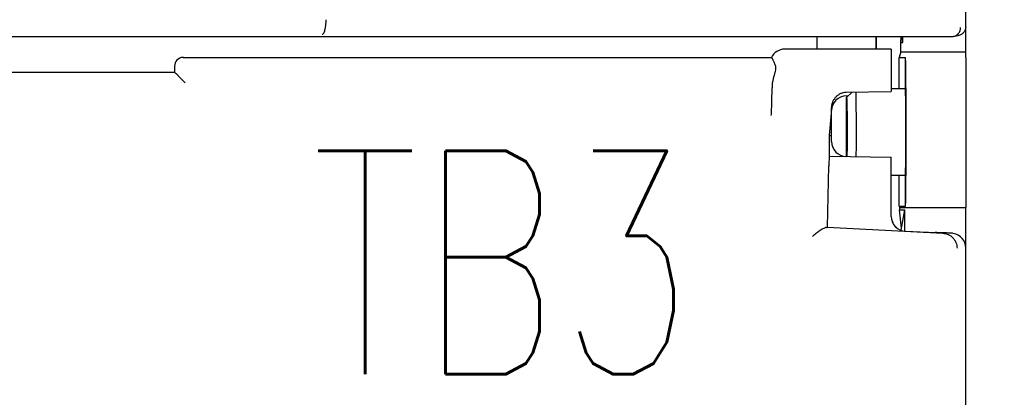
# Model space of a CAD drawing. Header units: millimetres. Extents: x 62 to 829, y -230 to 658.
# Tile 20 of 35: x 388 to 421, y 220 to 233. Entities that reach past the tile are written whole.
import ezdxf
from ezdxf import colors
from ezdxf.entities.mleader import LeaderData, LeaderLine
from ezdxf.math import Vec2, Vec3

# ---------------------------------------------------------------- set-up
doc = ezdxf.new("R2010")
doc.units = ezdxf.units.MM
doc.layers.get('0').update_dxf_attribs({"linetype": 'CONTINUOUS'})
for name, color, linetype in [('10', 3, 'CONTINUOUS'), ('11', 2, 'CONTINUOUS'), ('19', 2, 'CONTINUOUS')]:
    doc.layers.add(name, color=color, linetype=linetype)
doc.styles.add('STANDARD1', font='romans.shx', dxfattribs={"width": 0.7, "bigfont": 'extfont.shx'})

# ---------------------------------------------------------------- blocks, each defined once
blk = doc.blocks.new('_OPEN30')
at = {"color": 0, "linetype": 'ByBlock'}
for p, q in [((-1, 0.2679), (0, 0)), ((0, 0), (-1, -0.2679)), ((0, 0), (-1, 0))]:
    blk.add_line(p, q, dxfattribs=at)

msp = doc.modelspace()

# ---------------------------------------------------------------- linework, layer by layer
at = {"layer": '10'}
for p, q in [((414.55, 232.572), (414.55, 232.148)), ((416.55, 232.148), (416.55, 232.572)), ((416.559, 232.148), (416.559, 232.572)), ((417.367, 232.375), (417.389, 232.572)), ((417.367, 232.375), (417.436, 232.375)), ((417.367, 232.056), (417.367, 232.375)), ((417.436, 232.375), (417.4, 232.572)), ((417.436, 232.375), (417.436, 232.572)), ((417.05, 232.148), (413.478, 232.148)), ((417.05, 232.148), (417.05, 230.732)), ((417.367, 232.056), (417.312, 231.872)), ((417.367, 232.056), (419.25, 232.056)), ((419.25, 232.056), (419.25, 232.047)), ((419.55, 232.047), (419.25, 232.047)), ((393.3, 231.872), (393.285, 231.872)), ((393.285, 231.872), (393.3, 231.872)), ((393.3, 231.872), (393.3, 231.872)), ((393.3, 231.872), (393.3, 231.872)), ((393.3, 231.872), (413.03, 231.872)), ((413.031, 231.872), (413.03, 231.872)), ((417.312, 231.872), (417.528, 231.872)), ((417.312, 230.822), (417.312, 231.872)), ((417.528, 230.822), (417.528, 231.872)), ((417.528, 231.872), (417.528, 231.872)), ((419.55, 231.872), (419.55, 226.828)), ((378.1, 231.372), (393, 231.372)), ((393, 231.572), (393, 231.372)), ((393.054, 231.318), (393, 231.372)), ((393.358, 231.014), (393.211, 231.161)), ((413.115, 231.246), (413.091, 231.161)), ((413.05, 230.773), (413.05, 230.847)), ((415.541, 230.704), (417.05, 230.732)), ((415.735, 230.707), (415.55, 230.522)), ((417.05, 230.822), (417.528, 230.822)), ((415.541, 230.581), (415.609, 230.582)), ((415.55, 228.544), (415.55, 230.522)), ((414.978, 229.252), (415.05, 229.994)), ((415.05, 229.044), (415.05, 230.09)), ((414.978, 229.252), (415.05, 229.252)), ((414.978, 228.554), (414.978, 229.252)), ((415.089, 228.852), (415.1, 228.852)), ((415.1, 228.852), (415.1, 228.828)), ((414.978, 228.554), (417.05, 228.517)), ((417.05, 226.535), (417.05, 228.517)), ((414.914, 226.172), (414.953, 228.226)), ((417.05, 227.922), (417.528, 227.922)), ((417.312, 226.872), (417.312, 227.922)), ((417.528, 226.872), (417.528, 227.922)), ((417.312, 226.872), (417.528, 226.872)), ((417.312, 226.872), (417.325, 226.828)), ((417.325, 226.828), (419.55, 226.828)), ((417.325, 226.828), (417.325, 226.75)), ((417.325, 226.75), (417.506, 226.75)), ((417.393, 226.134), (417.325, 226.75)), ((417.381, 226.069), (417.506, 226.75)), ((417.506, 226.041), (417.506, 226.75)), ((417.528, 226.872), (417.528, 226.872)), ((419.55, 157.172), (419.55, 226.828)), ((414.913, 226.171), (414.914, 226.172)), ((414.914, 226.172), (418.783, 225.969)), ((417.524, 226.04), (418.019, 226.014)), ((418.542, 225.995), (418.52, 225.989)), ((418.866, 225.98), (418.575, 225.993))]:
    msp.add_line(p, q, dxfattribs=at)
for centre, radius, start, end in [((413.477, 231.648), 0.5, 89.9971, 153.4248), ((393.3, 231.572), 0.3, 92.7986, 179.986), ((415.562, 229.617), 1.087, 91.0921, 91.53), ((415.55, 230.081), 0.5, 91, 178.9469), ((415.55, 229.044), 0.5, 180, 269), ((419.049, 225.467), 0.503, 80.3056, 87.0389)]:
    msp.add_arc(centre, radius, start, end, dxfattribs=at)
for centre, major_axis, ratio, start_param, end_param in [((417.528, 229.372), (0, 2.5), 0.008727, -3.124139, -0.017453), ((413.55, 230.815), (-0.034, 0.796), 0.627571, 1.09492, 1.503524), ((417.528, 229.372), (0, 1.45), 0.008727, -3.141593, 0), ((414.978, 228.053), (0, 0.5), 0.052383, 0, 1.219481), ((417.55, 226.539), (0, 0.501), 0.998992, -4.703644, -3.193952), ((417.55, 226.535), (0, 0.501), 0.998992, 1.570796, 3.089233), ((414.414, 226.198), (0.5, -0.026), 0.056856, -0.407022, -0.053874), ((418.02, 226.015), (0.5, -0.026), 0.00292, -1.571748, -0.009148), ((418.842, 225.979), (0.3, -0.016), 0.002739, 2.671116, 3.13301), ((419.134, 225.965), (0.3, -0.016), 0.002739, 1.76794, 2.671116), ((419.049, 225.47), (0.501, 0), 0.99863, 0, 1.400904)]:
    msp.add_ellipse(centre, major_axis=major_axis, ratio=ratio, start_param=start_param, end_param=end_param, dxfattribs=at)
for points, knots in [([(413.031, 231.872), (413.032, 231.872), (413.035, 231.87), (413.041, 231.864), (413.049, 231.85), (413.06, 231.829), (413.074, 231.799), (413.089, 231.761), (413.108, 231.717), (413.129, 231.664), (413.146, 231.627), (413.154, 231.608)], [0, 0, 0, 0, 0.013599, 0.032518, 0.089182, 0.172598, 0.28331, 0.421443, 0.586975, 0.779838, 1, 1, 1, 1]), ([(413.154, 231.608), (413.164, 231.588), (413.171, 231.552), (413.171, 231.501), (413.164, 231.438), (413.145, 231.352), (413.125, 231.282), (413.115, 231.246)], [0, 0, 0, 0, 0.178971, 0.289221, 0.412694, 0.692059, 1, 1, 1, 1]), ([(393.063, 231.314), (393.061, 231.314), (393.058, 231.315), (393.055, 231.317), (393.054, 231.318)], [0, 0, 0, 0, 0.621283, 1, 1, 1, 1]), ([(393.211, 231.161), (393.194, 231.178), (393.169, 231.205), (393.139, 231.24), (393.119, 231.263), (393.101, 231.282), (393.086, 231.297), (393.075, 231.307), (393.067, 231.312), (393.064, 231.313), (393.063, 231.314)], [0, 0, 0, 0, 0.351146, 0.508664, 0.650258, 0.77288, 0.873541, 0.949628, 0.977989, 1, 1, 1, 1]), ([(413.025, 229.922), (413.028, 229.983), (413.035, 230.11), (413.043, 230.311), (413.048, 230.534), (413.05, 230.691), (413.05, 230.773)], [0, 0, 0, 0, 0.213367, 0.447323, 0.711312, 1, 1, 1, 1]), ([(415.051, 230.17), (415.052, 230.203), (415.059, 230.268), (415.084, 230.364), (415.126, 230.454), (415.183, 230.536), (415.255, 230.605), (415.339, 230.659), (415.433, 230.693), (415.5, 230.702), (415.533, 230.703)], [0, 0, 0, 0, 0.122968, 0.248224, 0.373315, 0.498471, 0.623738, 0.749094, 0.874517, 1, 1, 1, 1]), ([(415.858, 230.711), (415.859, 230.658), (415.862, 230.534), (415.865, 230.322), (415.868, 230.062), (415.87, 229.66), (415.87, 229.148), (415.868, 228.736), (415.866, 228.537)], [0, 0, 0, 0, 0.072269, 0.17162, 0.293105, 0.430673, 0.726181, 1, 1, 1, 1]), ([(415.55, 230.522), (415.55, 230.522), (415.551, 230.521), (415.551, 230.519), (415.552, 230.514), (415.553, 230.509), (415.554, 230.502), (415.555, 230.489), (415.556, 230.47), (415.557, 230.442), (415.559, 230.408), (415.56, 230.368), (415.561, 230.323), (415.562, 230.273), (415.564, 230.196), (415.566, 230.09), (415.567, 229.951), (415.569, 229.799), (415.569, 229.637), (415.57, 229.47), (415.57, 229.301), (415.569, 229.081), (415.568, 228.829), (415.565, 228.633), (415.564, 228.543)], [0, 0, 0, 0, 0.000549, 0.001807, 0.00384, 0.006659, 0.010263, 0.014651, 0.025754, 0.039911, 0.057047, 0.077067, 0.099864, 0.125311, 0.153268, 0.216085, 0.286935, 0.364259, 0.446356, 0.531421, 0.617583, 0.702947, 0.863832, 1, 1, 1, 1]), ([(415.55, 230.522), (415.55, 230.522), (415.55, 230.522), (415.55, 230.522), (415.55, 230.522)], [0, 0, 0, 0, 0.504177, 1, 1, 1, 1]), ([(415.05, 230.09), (415.05, 230.097), (415.05, 230.124), (415.051, 230.15), (415.051, 230.17)], [0, 0, 0, 0, 0.265109, 1, 1, 1, 1]), ([(414.872, 226.163), (414.866, 226.163), (414.852, 226.16), (414.822, 226.151), (414.78, 226.132), (414.725, 226.102), (414.665, 226.064), (414.602, 226.019), (414.514, 225.952), (414.448, 225.898), (414.404, 225.859)], [0, 0, 0, 0, 0.033586, 0.073038, 0.167822, 0.2804, 0.406932, 0.544339, 0.690213, 1, 1, 1, 1]), ([(418.783, 225.969), (418.815, 225.967), (418.878, 225.958), (418.967, 225.927), (419.05, 225.879), (419.122, 225.816), (419.18, 225.741), (419.224, 225.656), (419.251, 225.565), (419.257, 225.501), (419.257, 225.47)], [0, 0, 0, 0, 0.124903, 0.249847, 0.374829, 0.499844, 0.624883, 0.749932, 0.874973, 1, 1, 1, 1])]:
    msp.add_open_spline(points, degree=3, knots=knots, dxfattribs=at)
at = {"layer": '11'}
for p, q in [((419.55, 231.872), (419.55, 276.573)), ((419.127, 232.576), (419.299, 232.605)), ((352.022, 232.572), (419.078, 232.572))]:
    msp.add_line(p, q, dxfattribs=at)
msp.add_arc((419.078, 232.87), 0.298, 270.0317, 279.4783, dxfattribs=at)
for points, knots in [([(398.076, 233.137), (398.076, 233.104), (398.074, 233.04), (398.067, 232.948), (398.055, 232.862), (398.04, 232.788), (398.021, 232.726), (398.003, 232.685), (397.986, 232.661), (397.975, 232.648), (397.962, 232.64), (397.954, 232.637), (397.949, 232.637)], [0, 0, 0, 0, 0.183186, 0.359334, 0.52196, 0.66555, 0.785925, 0.880603, 0.918278, 0.949953, 0.9766, 1, 1, 1, 1]), ([(419.127, 232.576), (419.161, 232.582), (419.229, 232.606), (419.311, 232.674), (419.365, 232.767), (419.377, 232.837), (419.377, 232.872)], [0, 0, 0, 0, 0.249847, 0.499803, 0.749872, 1, 1, 1, 1]), ([(419.55, 232.901), (419.55, 232.866), (419.537, 232.795), (419.483, 232.703), (419.401, 232.634), (419.333, 232.611), (419.299, 232.605)], [0, 0, 0, 0, 0.249995, 0.499995, 0.749997, 1, 1, 1, 1])]:
    msp.add_open_spline(points, degree=3, knots=knots, dxfattribs=at)

# ---------------------------------------------------------------- texts
at = {"layer": '19', "insert": (404.006, 224.986), "char_height": 7.5, "width": 1, "attachment_point": 5, "style": 'STANDARD1'}
msp.add_mtext('TB3', dxfattribs=at)

# ---------------------------------------------------------------- leaders
at = {"layer": '19'}
ml = msp.add_multileader_mtext('Standard', dxfattribs=at)
ml.set_content('\\A1;{\\Fromans,extfont|c128;\\W0.7;TB4}', color=256)
ml.set_leader_properties()
ml.set_arrow_properties(name='OPEN30')
ml.build(insert=Vec2(0, 0))
ml.multileader.update_dxf_attribs({"text_left_attachment_type": 6, "text_right_attachment_type": 6, "dogleg_length": 5.893, "arrow_head_size": 7})
ctx = ml.context
ctx.base_point, ctx.char_height, ctx.arrow_head_size, ctx.plane_origin = Vec3(443.406, 220.297), 7.5, 7, Vec3(484.821, 241.242)
ctx.left_attachment, ctx.right_attachment, ctx.text_align_type = 6, 6, 2
notes = []
notes.append((ctx, [(0, (1, 1, 0), (442.795, 220.297), (1, 0), 0.611, [(0, [(413.03, 203.911)], 0, [])])]))
ctx.mtext.insert, ctx.mtext.alignment, ctx.mtext.flow_direction = Vec3(458.906, 229.297), 3, 5
for ctx, leaders in notes:
    for number, flags, end, landing, length, lines in leaders:
        leader = LeaderData()
        leader.index, (leader.has_last_leader_line, leader.has_dogleg_vector, leader.attachment_direction) = number, flags
        leader.last_leader_point, leader.dogleg_vector, leader.dogleg_length = Vec3(end), Vec3(landing), length
        for number, points, colour, breaks in lines:
            line = LeaderLine()
            line.index, line.vertices, line.color, line.breaks = number, Vec3.list(points), colors.encode_raw_color(colour), breaks
            leader.lines.append(line)
        ctx.leaders.append(leader)

doc.saveas('drawing.dxf')
